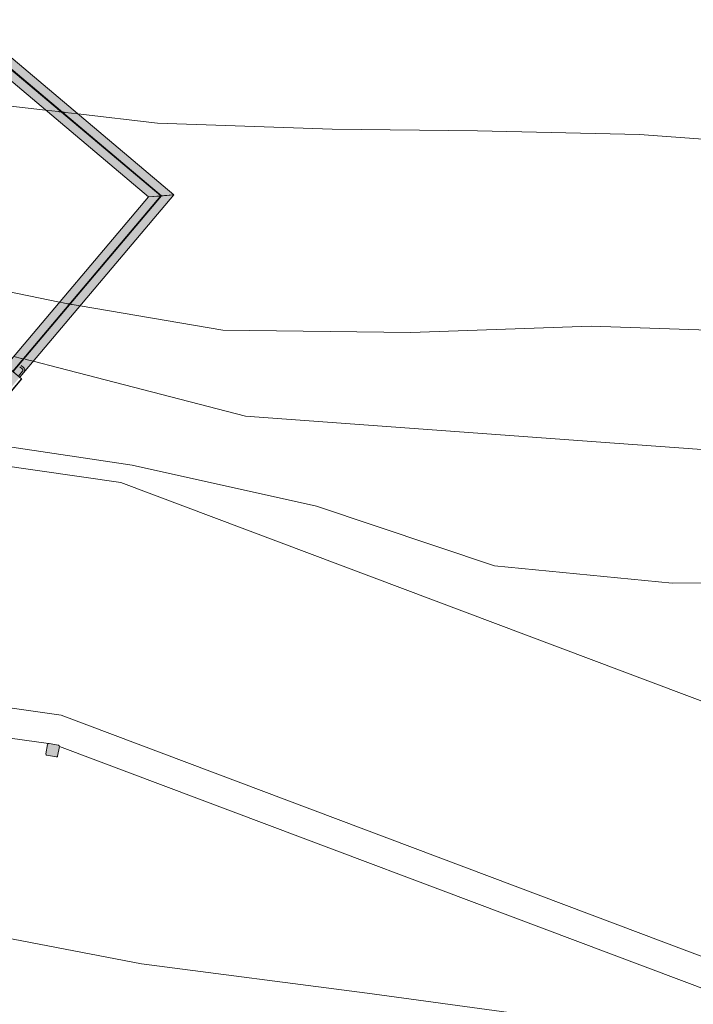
# Model space of a CAD drawing. Header units: metres. Extents: x -373759 to -373409, y 810976 to 811228.
# Tile 105 of 153: x -373559 to -373553, y 811118 to 811126. Entities that reach past the tile are written whole.
import ezdxf

# ---------------------------------------------------------------- set-up
doc = ezdxf.new("R2010")
doc.units = ezdxf.units.M
doc.header["$XCLIPFRAME"] = 2
for name, color, linetype, lineweight in [('A-FLOR', 7, 'Continuous', 5), ('A-GENM', 7, 'Continuous', 5), ('I-WALL', 7, 'Continuous', 5), ('S-BEAM', 7, 'Continuous', 5), ('S-COLS', 7, 'Continuous', 5)]:
    doc.layers.add(name, color=color, linetype=linetype, lineweight=lineweight)
for name, color, linetype, lineweight, true_color in [('BASE ALAMEDA JULIO MULLER 1_explodidoR01_dwg', 7, 'Continuous', 5, 0x767676), ('Curva_Intermediária', 7, 'Continuous', 9, 0x656565), ('Curva_Mestra', 7, 'Continuous', 40, 0xa55200)]:
    doc.layers.add(name, color=color, linetype=linetype, lineweight=lineweight, true_color=true_color)
picture_1 = doc.add_image_def('image1.jpg', size_in_pixel=(999, 584))

# ---------------------------------------------------------------- blocks, each defined once
blk = doc.blocks.new('BASE ALAMEDA JULIO MULLER 1_explodidoR01_dwg-478056-PISTA INFERIOR PARTE 1')
at = {"layer": 'Curva_Intermediária', "color": 9, "lineweight": 5, "true_color": 0xc0c0c0}
for p, q in [((65752.7, 880267.1), (67017.2, 879612.3)), ((67079.1, 879581.7), (67082.8, 879579.9)), ((67083.3, 879579.6), (67086.1, 879578.3)), ((67086.6, 879578.1), (67089.4, 879576.8)), ((67092, 879575.5), (67097.7, 879572.8)), ((67100.3, 879571.6), (67103.1, 879570.2)), ((67103.6, 879570), (67106.3, 879568.7)), ((67107.1, 879568.3), (67110.7, 879566.6)), ((67112.5, 879565.7), (67173.4, 879536.7)), ((66524.5, 879279.8), (66580.8, 879247.4)), ((66582.5, 879246.4), (66585.6, 879244.6)), ((66594.2, 879239.7), (66599.5, 879236.6)), ((66608.4, 879231.5), (66611.2, 879229.9)), ((66615.9, 879227.2), (66669.2, 879196.5))]:
    blk.add_line(p, q, dxfattribs=at)
at = {"layer": 'Curva_Intermediária', "color": 9, "lineweight": 5, "true_color": 0xc0c0c0, "flags": 128}
for points in [[(67017.2, 879612.3), (67044.5, 879598.2), (67077.9, 879582.2)], [(67173.4, 879536.7), (68268.5, 879014.2), (69772.5, 878566.2), (71244.5, 878206.2), (73660.5, 877430.2), (75956.5, 876190.2), (76916.5, 875670.2), (77044.7, 875598.6)], [(66669.2, 879196.5), (66860.5, 879086.2), (68252.5, 878270.2), (71020.5, 877262.2), (73156.5, 876486.2), (74460.5, 875662.2), (76403.7, 874591.3)], [(65970.7, 878701.5), (67228.5, 878134.2), (68620.5, 877382.2), (69916.5, 876494.2), (71308.5, 875950.2), (72756.5, 875550.2), (73716.5, 875014.2), (74532.5, 874510.2), (75604.5, 873910.2), (75870.1, 873752.9)], [(72550.9, 871191), (71908.5, 871454.2), (70164.5, 872358.2), (67916.5, 873342.2), (66164.5, 874094.2), (64668.5, 874846.2), (63028.5, 875598.2), (62054, 876058.8)]]:
    blk.add_lwpolyline(points, dxfattribs=at)
at = {"layer": 'Curva_Mestra', "color": 9, "lineweight": 5, "true_color": 0xc0c0c0}
for p, q in [((67343.1, 881191.7), (67441.3, 881151.1)), ((67442.7, 881150.5), (67448.5, 881148.1)), ((67450.8, 881147.2), (67455, 881145.4)), ((67456, 881145), (67460.2, 881143.3)), ((67464, 881141.7), (67473.2, 881137.9)), ((67478, 881135.9), (67482.2, 881134.2)), ((67483.2, 881133.8), (67487.4, 881132)), ((67488.8, 881131.5), (67494.6, 881129.1)), ((67495.9, 881128.5), (67594.1, 881087.9))]:
    blk.add_line(p, q, dxfattribs=at)
at = {"layer": 'Curva_Mestra', "color": 9, "lineweight": 5, "true_color": 0xc0c0c0, "flags": 128}
for points in [[(66610.9, 881500.7), (66822.5, 881407.2), (67343.1, 881191.7)], [(67594.1, 881087.9), (68214.5, 880831.2), (69606.5, 880383.2), (70774.5, 880039.2), (72070.5, 879639.2), (73214.5, 879223.2), (73822.5, 878879.2), (74822.5, 878455.2), (75806.5, 878015.2), (76798.5, 877527.2), (77686.5, 876951.2), (77840.9, 876849.9)]]:
    blk.add_lwpolyline(points, dxfattribs=at)
blk = doc.blocks.new('M_W-Wide Flange - VIGA I 15X17-4433357-PISTA INFERIOR PARTE 1')
at = {"layer": 'S-BEAM'}
for p, q in [((-4182.1, 2.7), (-6108.6, 2.7)), ((-4182.1, -2.8), (-6103.1, -2.8))]:
    blk.add_line(p, q, dxfattribs=at)
blk = doc.blocks.new('M_W-Wide Flange - VIGA I 15X17-4433358-PISTA INFERIOR PARTE 1')
at = {"layer": 'S-BEAM'}
for p, q in [((2916.7, 2.7), (-2916.7, 2.7)), ((2911.2, -2.8), (-2911.2, -2.8))]:
    blk.add_line(p, q, dxfattribs=at)
blk = doc.blocks.new('_EST_ PLACA PISO ESTRUTURAL MEIO - _EST_ PLACA PISO ESTRUTURAL MEIO-V2-PISTA INFERIOR PARTE 1')
at = {"layer": 'A-GENM', "color": 253, "true_color": 0xaaaaaa}
for p, q in [((-1000, 500), (-1000, -500)), ((-997.5, 500), (997.5, 500)), ((-875.8, 500), (-997.5, 500)), ((997.5, 497.5), (-997.5, 497.5)), ((-997.5, 497.5), (997.5, 497.5)), ((-997.5, 497.5), (-997.5, -497.5)), ((-997.5, 497.5), (-997.5, -497.5)), ((-997.5, -497.5), (-997.5, 497.5)), ((-997.5, 497.5), (-997.5, -497.5)), ((-842.5, 500), (-875.8, 500)), ((-875.8, 497.5), (-875.8, -497.5)), ((-827.9, 500), (-842.5, 500)), ((-842.5, -497.5), (-842.5, 497.5)), ((842.5, 500), (-827.9, 500)), ((875.8, 500), (842.5, 500)), ((842.5, 497.5), (842.5, -497.5)), ((997.5, 500), (875.8, 500)), ((875.8, 497.5), (875.8, -497.5)), ((997.5, -497.5), (997.5, 497.5)), ((997.5, 497.5), (997.5, -497.5)), ((997.5, 497.5), (997.5, -497.5)), ((997.5, 497.5), (997.5, -497.5)), ((1000, 500), (1000, -500)), ((997.5, -497.5), (-997.5, -497.5)), ((-997.5, -497.5), (997.5, -497.5)), ((-997.5, -500), (-875.8, -500)), ((997.5, -500), (-997.5, -500)), ((-875.8, -500), (-842.5, -500)), ((-842.5, -500), (-827.9, -500)), ((-827.9, -500), (842.5, -500)), ((842.5, -500), (875.8, -500)), ((875.8, -500), (997.5, -500))]:
    blk.add_line(p, q, dxfattribs=at)
blk = doc.blocks.new('_EST_ PILAR BALIZADOR - 150 x 150-V378-PISTA INFERIOR PARTE 1')
at = {"layer": 'S-COLS', "lineweight": 20, "true_color": 0x800000}
blk.add_hatch(color=16, dxfattribs=at).paths.add_polyline_path([(-50, -40), (-48.7, -45), (-40, -50), (45, -48.7), (50, -40), (48.7, 45), (40, 50), (-45, 48.7), (-50, 40)], flags=0)
at = {"layer": 'S-COLS', "color": 236, "lineweight": 20, "true_color": 0x800040}
for p, q in [((-50, 40), (-50, -40)), ((40, 50), (-40, 50)), ((50, -40), (50, 40)), ((-40, -50), (40, -50))]:
    blk.add_line(p, q, dxfattribs=at)
for centre, start, end in [((-40, 40), 90, 180), ((40, 40), 360, 90), ((-40, -40), 180, 270), ((40, -40), 270, 360)]:
    blk.add_arc(centre, 10, start, end, dxfattribs=at)
at = {"layer": 'S-COLS', "lineweight": 20}
for centre, start, end in [((-40, 40), 135, 180), ((40, 40), 45, 90), ((-40, -40), 225, 270), ((40, -40), 315, 0)]:
    blk.add_arc(centre, 10, start, end, dxfattribs=at)

msp = doc.modelspace()

# ---------------------------------------------------------------- hatches: boundary and pattern name
at = {"layer": 'S-BEAM', "true_color": 0xff8080, "transparency": 33554432}
for points in [[(-373557.5432, 811124.7611), (-373557.4653, 811124.7677), (-373562.0339, 811128.623), (-373562.0268, 811128.5447), (-373557.5464, 811124.7638)], [(-373557.6767, 811124.7498), (-373557.4653, 811124.7677), (-373562.0339, 811128.623), (-373562.016, 811128.4116), (-373558.1913, 811125.184)], [(-373557.5671, 811124.759), (-373557.5432, 811124.7611), (-373562.0273, 811128.5451), (-373562.0253, 811128.5211), (-373557.5773, 811124.7677)], [(-373557.5988, 811124.7563), (-373557.5758, 811124.7592), (-373562.0244, 811128.5102), (-373562.0226, 811128.4894), (-373557.5994, 811124.7569)], [(-373557.6767, 811124.7498), (-373557.6012, 811124.7584), (-373562.0226, 811128.4894), (-373562.016, 811128.4116), (-373557.6845, 811124.7563)], [(-373565.3893, 811115.3776), (-373557.4653, 811124.7677), (-373557.6767, 811124.7498), (-373565.504, 811115.4743)], [(-373565.385, 811115.5296), (-373557.5988, 811124.7563), (-373557.6767, 811124.7498), (-373565.4407, 811115.5466), (-373565.3887, 811115.5307)], [(-373565.3673, 811115.5242), (-373557.5781, 811124.7581), (-373557.5988, 811124.7563), (-373565.385, 811115.5296), (-373565.3673, 811115.5242)], [(-373565.3439, 811115.5171), (-373557.5432, 811124.7611), (-373557.5671, 811124.759), (-373565.3592, 811115.5217), (-373565.344, 811115.5171)], [(-373565.2864, 811115.4995), (-373557.4653, 811124.7677), (-373557.544, 811124.76), (-373565.3439, 811115.5171), (-373565.3396, 811115.5158)]]:
    msp.add_hatch(color=11, dxfattribs=at).paths.add_polyline_path(points, flags=0)
at = {"layer": 'S-COLS', "true_color": 0x800000}
h = msp.add_hatch(color=16, dxfattribs=at)
h.paths.add_polyline_path([(-373558.9066, 811123.0826), (-373558.8914, 811123.0839), (-373558.8788, 811123.0927), (-373558.7203, 811123.2805), (-373558.7137, 811123.2944), (-373558.715, 811123.3096), (-373558.7238, 811123.3222), (-373558.9116, 811123.4807), (-373558.9255, 811123.4873), (-373558.9408, 811123.486), (-373558.9534, 811123.4772), (-373559.1119, 811123.2894), (-373559.1184, 811123.2755), (-373559.1171, 811123.2602), (-373559.1083, 811123.2476), (-373558.9205, 811123.0891)], flags=0)
h.paths.add_polyline_path([(-373558.904, 811123.0972), (-373558.911, 811123.1004), (-373559.1032, 811123.2652), (-373559.1038, 811123.2729), (-373559.1006, 811123.2798), (-373558.9358, 811123.472), (-373558.9281, 811123.4727), (-373558.9212, 811123.4694), (-373558.729, 811123.3046), (-373558.7283, 811123.297), (-373558.7316, 811123.2901), (-373558.8964, 811123.0978)], flags=0)

# ---------------------------------------------------------------- linework, layer by layer
at = {"layer": 'A-FLOR'}
for p, q in [((-373559.3918, 811122.5704), (-373557.9072, 811122.3575)), ((-373557.9072, 811122.3575), (-373543.3106, 811116.8592)), ((-373558.4076, 811120.4088), (-373560.9159, 811120.7688)), ((-373544.1465, 811115.0368), (-373558.4076, 811120.4088))]:
    msp.add_line(p, q, dxfattribs=at)
at = {"layer": 'I-WALL'}
for p, q in [((-373560.9159, 811120.7688), (-373558.4076, 811120.4088)), ((-373558.5151, 811120.1717), (-373561.1058, 811120.5435)), ((-373558.4076, 811120.4088), (-373544.1465, 811115.0368)), ((-373544.3841, 811114.8592), (-373558.423, 811120.1474))]:
    msp.add_line(p, q, dxfattribs=at)
at = {"layer": 'S-BEAM', "color": 1, "true_color": 0xff0000}
for p, q in [((-373557.4653, 811124.7677), (-373562.0339, 811128.623)), ((-373562.0339, 811128.623), (-373557.4653, 811124.7677)), ((-373562.0339, 811128.623), (-373557.4653, 811124.7677)), ((-373562.0339, 811128.623), (-373557.4653, 811124.7677)), ((-373562.016, 811128.4116), (-373557.6767, 811124.7498)), ((-373562.016, 811128.4116), (-373557.6767, 811124.7498)), ((-373562.016, 811128.4116), (-373557.6767, 811124.7498)), ((-373562.016, 811128.4116), (-373557.6767, 811124.7498)), ((-373557.6767, 811124.7498), (-373558.869, 811123.3368)), ((-373557.6767, 811124.7498), (-373558.869, 811123.3368)), ((-373557.6767, 811124.7498), (-373558.869, 811123.3368)), ((-373557.6767, 811124.7498), (-373558.869, 811123.3368)), ((-373558.7544, 811123.2401), (-373557.4653, 811124.7677)), ((-373557.4653, 811124.7677), (-373558.7544, 811123.2401)), ((-373557.4653, 811124.7677), (-373558.7544, 811123.2401)), ((-373557.4653, 811124.7677), (-373558.7544, 811123.2401)), ((-373557.4653, 811124.7677), (-373557.6767, 811124.7498)), ((-373557.6767, 811124.7498), (-373557.4653, 811124.7677)), ((-373557.6767, 811124.7498), (-373557.5928, 811124.7569)), ((-373557.5928, 811124.7569), (-373557.6767, 811124.7498)), ((-373557.6767, 811124.7498), (-373557.5988, 811124.7563)), ((-373557.5988, 811124.7563), (-373557.6767, 811124.7498)), ((-373557.5988, 811124.7563), (-373557.6767, 811124.7498)), ((-373557.6767, 811124.7498), (-373557.5988, 811124.7563)), ((-373557.5988, 811124.7563), (-373557.5868, 811124.7574)), ((-373557.5926, 811124.7569), (-373557.5781, 811124.7581)), ((-373557.5781, 811124.7581), (-373557.5926, 811124.7569)), ((-373557.5749, 811124.7584), (-373557.5781, 811124.7581)), ((-373557.5749, 811124.7584), (-373557.5781, 811124.7581)), ((-373557.5749, 811124.7584), (-373557.5671, 811124.759)), ((-373557.5671, 811124.759), (-373557.5749, 811124.7584)), ((-373557.5671, 811124.759), (-373557.5639, 811124.7593)), ((-373557.5671, 811124.759), (-373557.5639, 811124.7593)), ((-373557.5639, 811124.7593), (-373557.5565, 811124.7599)), ((-373557.5565, 811124.7599), (-373557.5639, 811124.7593)), ((-373557.5551, 811124.76), (-373557.4653, 811124.7677)), ((-373557.4653, 811124.7677), (-373557.5551, 811124.76)), ((-373557.5432, 811124.7611), (-373557.5551, 811124.76)), ((-373557.4653, 811124.7677), (-373557.5432, 811124.7611)), ((-373557.5432, 811124.7611), (-373557.4653, 811124.7677)), ((-373557.5432, 811124.7611), (-373557.4653, 811124.7677)), ((-373557.4653, 811124.7677), (-373557.5432, 811124.7611))]:
    msp.add_line(p, q, dxfattribs=at)
at = {"layer": 'S-BEAM', "color": 1, "true_color": 0xff0000, "flags": 128}
for points in [[(-373557.5988, 811124.7563), (-373557.5868, 811124.7574), (-373557.5781, 811124.7581), (-373557.5749, 811124.7584)], [(-373557.5781, 811124.7581), (-373557.5868, 811124.7574), (-373557.5988, 811124.7563)], [(-373557.5781, 811124.7581), (-373557.5868, 811124.7574), (-373557.5988, 811124.7563)], [(-373557.5868, 811124.7574), (-373557.5781, 811124.7581), (-373557.5749, 811124.7584)], [(-373557.5432, 811124.7611), (-373557.5551, 811124.76), (-373557.5639, 811124.7593), (-373557.5671, 811124.759)], [(-373557.5551, 811124.76), (-373557.5639, 811124.7593), (-373557.5671, 811124.759)], [(-373557.5639, 811124.7593), (-373557.5551, 811124.76), (-373557.5432, 811124.7611)], [(-373557.5639, 811124.7593), (-373557.5551, 811124.76), (-373557.5432, 811124.7611)]]:
    msp.add_lwpolyline(points, dxfattribs=at)
at = {"layer": 'S-COLS', "color": 236, "lineweight": 20, "true_color": 0x800040}
for p, q in [((-373558.7434, 811123.3388), (-373558.7238, 811123.3222)), ((-373558.7657, 811123.2496), (-373558.7316, 811123.2901)), ((-373558.7203, 811123.2805), (-373558.7544, 811123.2401)), ((-373558.7333, 811123.3109), (-373558.7529, 811123.3274))]:
    msp.add_line(p, q, dxfattribs=at)
for radius, start, end in [(0.0148, 349.84, 49.84), (0.0148, 319.84, 349.84), (0.0296, 349.84, 49.84), (0.0296, 319.84, 349.84)]:
    msp.add_arc((-373558.7429, 811123.2996), radius, start, end, dxfattribs=at)

# ---------------------------------------------------------------- block references
at = {"layer": 'A-GENM', "color": 253, "true_color": 0xaaaaaa, "xscale": 0.001000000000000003, "yscale": 0.001000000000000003, "zscale": 0.001000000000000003, "rotation": 139.8400000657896}
msp.add_blockref('_EST_ PLACA PISO ESTRUTURAL MEIO - _EST_ PLACA PISO ESTRUTURAL MEIO-V2-PISTA INFERIOR PARTE 1', (-373559.8242, 811123.4886), dxfattribs=at)
at = {"layer": 'BASE ALAMEDA JULIO MULLER 1_explodidoR01_dwg', "color": 9, "true_color": 0xc0c0c0, "xscale": 0.0009999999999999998, "yscale": 0.0009999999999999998, "zscale": 0.0009999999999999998, "rotation": 15.8306522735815}
msp.add_blockref('BASE ALAMEDA JULIO MULLER 1_explodidoR01_dwg-478056-PISTA INFERIOR PARTE 1', (-373382.9422, 810259.3357), dxfattribs=at)
at = {"layer": 'S-BEAM', "xscale": 0.001, "yscale": 0.001, "zscale": 0.001}
for name, p, rotation in [('M_W-Wide Flange - VIGA I 15X17-4433358-PISTA INFERIOR PARTE 1', (-373559.798, 811126.638), 319.8400000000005), ('M_W-Wide Flange - VIGA I 15X17-4433357-PISTA INFERIOR PARTE 1', (-373561.5088, 811120.0923), 229.8399999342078)]:
    msp.add_blockref(name, p, dxfattribs=dict(at, rotation=rotation))
at = {"layer": 'S-COLS', "color": 236, "lineweight": 20, "true_color": 0x800040, "xscale": 0.0009999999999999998, "yscale": 0.0009999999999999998, "zscale": 0.0009999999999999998, "rotation": 79.47644690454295}
msp.add_blockref('_EST_ PILAR BALIZADOR - 150 x 150-V378-PISTA INFERIOR PARTE 1', (-373558.4793, 811120.1161), dxfattribs=at)

# ---------------------------------------------------------------- pictures from other files: only their frames are drawn
image = msp.add_image(picture_1, insert=(-373760.7975, 810990.6628), size_in_units=(351.8083, 205.6617))
image.set_boundary_path([(4.5384, 95.0127), (998.5, 423.3533)])
image.dxf.flags = 15

doc.saveas('drawing.dxf')
